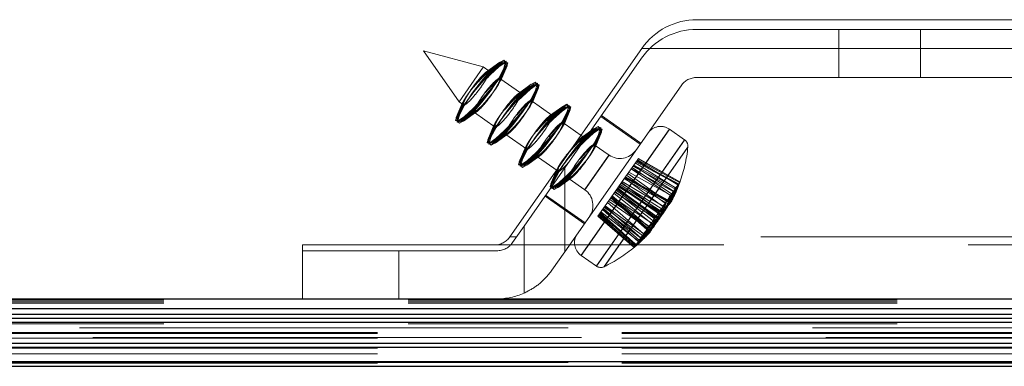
# Model space of a CAD drawing. Header units: millimetres. Extents: x 8 to 290, y 2 to 202.
# Tile 90 of 189: x 98.057 to 100.616, y 175.836 to 176.736. Entities that reach past the tile are written whole.
import ezdxf

# ---------------------------------------------------------------- set-up
doc = ezdxf.new("R2010")
doc.units = ezdxf.units.MM
doc.linetypes.add('HIDDEN', pattern=[1.905, 1.27, -0.635])

msp = doc.modelspace()

# ---------------------------------------------------------------- linework, layer by layer
at = {"color": 7, "linetype": 'HIDDEN', "lineweight": 18}
for p, q in [((100.76672, 176.73584), (99.81672, 176.73584)), ((100.18565, 176.71084), (99.81646, 176.71084)), ((100.18565, 176.58584), (100.18565, 176.71084)), ((100.39778, 176.71084), (100.18565, 176.71084)), ((100.39778, 176.58584), (100.39778, 176.71084)), ((100.39778, 176.71084), (100.76697, 176.71084)), ((99.67337, 176.66121), (99.33093, 176.17216)), ((100.91007, 176.66121), (99.67337, 176.66121)), ((100.91007, 176.66121), (99.67337, 176.66121)), ((99.26154, 176.6131), (99.10621, 176.65472)), ((99.10621, 176.65472), (99.19844, 176.523)), ((99.47352, 176.35116), (99.67311, 176.63621)), ((99.19844, 176.523), (99.26105, 176.6124)), ((99.26105, 176.6124), (99.26154, 176.6131)), ((99.27601, 176.60297), (99.26154, 176.6131)), ((99.30412, 176.62538), (99.26997, 176.60081)), ((99.30802, 176.62436), (99.27138, 176.6)), ((99.31158, 176.62369), (99.27324, 176.59979)), ((99.31423, 176.62325), (99.27431, 176.59947)), ((99.31582, 176.62299), (99.27531, 176.5995)), ((99.30375, 176.57652), (99.31737, 176.61547)), ((99.30475, 176.57595), (99.31965, 176.61508)), ((99.30586, 176.57662), (99.32145, 176.61542)), ((99.30634, 176.57648), (99.3227, 176.61591)), ((99.30665, 176.57652), (99.32342, 176.61629)), ((99.27826, 176.6014), (99.27601, 176.60297)), ((99.27929, 176.60067), (99.27826, 176.6014)), ((100.18565, 176.58584), (99.81646, 176.58584)), ((100.39778, 176.58584), (100.18565, 176.58584)), ((100.39778, 176.58584), (100.76697, 176.58584)), ((99.35793, 176.54561), (99.30414, 176.58327)), ((99.38603, 176.56802), (99.35188, 176.54345)), ((99.38994, 176.56701), (99.3533, 176.54264)), ((99.39349, 176.56633), (99.35516, 176.54243)), ((99.39615, 176.56589), (99.35622, 176.54211)), ((99.39773, 176.56563), (99.35723, 176.54215)), ((99.38826, 176.51913), (99.40461, 176.55856)), ((99.38856, 176.51916), (99.40534, 176.55893)), ((99.77551, 176.56452), (99.47352, 176.13323)), ((99.36017, 176.54404), (99.35793, 176.54561)), ((99.36121, 176.54331), (99.36017, 176.54404)), ((99.38567, 176.51916), (99.39929, 176.55811)), ((99.38667, 176.5186), (99.40156, 176.55773)), ((99.38777, 176.51926), (99.40336, 176.55806)), ((99.20787, 176.52109), (99.19119, 176.48156)), ((99.20812, 176.52099), (99.19192, 176.48193)), ((99.20891, 176.52161), (99.19317, 176.48243)), ((99.20988, 176.52193), (99.19497, 176.48276)), ((99.21084, 176.52126), (99.19724, 176.48238)), ((99.19844, 176.523), (99.21048, 176.51457)), ((99.43984, 176.48825), (99.38606, 176.52591)), ((99.46795, 176.51066), (99.4338, 176.4861)), ((99.47185, 176.50965), (99.43522, 176.48528)), ((99.47541, 176.50897), (99.43707, 176.48507)), ((99.47806, 176.50853), (99.43814, 176.48475)), ((99.47965, 176.50827), (99.43914, 176.48479)), ((99.1988, 176.47486), (99.23953, 176.49847)), ((99.20038, 176.4746), (99.24028, 176.49836)), ((99.20304, 176.47416), (99.24108, 176.49788)), ((99.20659, 176.47348), (99.24327, 176.49788)), ((99.2105, 176.47247), (99.24501, 176.49729)), ((99.23534, 176.49716), (99.23633, 176.49647)), ((99.23633, 176.49647), (99.23859, 176.49488)), ((99.23859, 176.49488), (99.2924, 176.45721)), ((99.44209, 176.48668), (99.43984, 176.48825)), ((99.44312, 176.48596), (99.44209, 176.48668)), ((99.46758, 176.4618), (99.4812, 176.50075)), ((99.46858, 176.46124), (99.48348, 176.50037)), ((99.46969, 176.4619), (99.48528, 176.5007)), ((99.47017, 176.46177), (99.48653, 176.5012)), ((99.47048, 176.4618), (99.48726, 176.50157)), ((99.6694, 176.41297), (99.567, 176.48467)), ((99.67083, 176.41502), (99.56844, 176.48672)), ((99.28979, 176.46373), (99.2731, 176.4242)), ((99.29003, 176.46363), (99.27383, 176.42457)), ((99.29082, 176.46425), (99.27508, 176.42507)), ((99.29179, 176.46457), (99.27688, 176.42541)), ((99.29276, 176.46391), (99.27916, 176.42502)), ((99.52176, 176.4309), (99.46797, 176.46856)), ((99.28071, 176.4175), (99.32144, 176.44111)), ((99.2823, 176.41724), (99.3222, 176.441)), ((99.28495, 176.4168), (99.323, 176.44052)), ((99.28851, 176.41612), (99.32519, 176.44052)), ((99.29241, 176.41511), (99.32692, 176.43994)), ((99.31726, 176.4398), (99.31825, 176.43911)), ((99.31825, 176.43911), (99.32051, 176.43753)), ((99.32051, 176.43753), (99.37431, 176.39985)), ((99.54986, 176.4533), (99.51571, 176.42874)), ((99.51579, 176.12386), (99.74432, 176.45024)), ((99.51596, 176.1241), (99.74472, 176.45081)), ((99.51601, 176.12417), (99.74479, 176.45091)), ((99.51615, 176.12438), (99.74493, 176.45111)), ((99.51664, 176.12507), (99.74514, 176.45141)), ((99.55377, 176.45229), (99.51713, 176.42792)), ((99.55732, 176.45162), (99.51899, 176.42771)), ((99.55998, 176.45117), (99.52005, 176.4274)), ((99.56156, 176.45092), (99.52106, 176.42743)), ((99.524, 176.42932), (99.52176, 176.4309)), ((99.5495, 176.40445), (99.56312, 176.4434)), ((99.5505, 176.40388), (99.56539, 176.44301)), ((99.55161, 176.40454), (99.56719, 176.44334)), ((99.55209, 176.40441), (99.56844, 176.44384)), ((99.55239, 176.40445), (99.56917, 176.44422)), ((99.78485, 176.42369), (99.74518, 176.45147)), ((99.3717, 176.40638), (99.35502, 176.36684)), ((99.37195, 176.40627), (99.35575, 176.36722)), ((99.37274, 176.4069), (99.357, 176.36772)), ((99.37371, 176.40722), (99.3588, 176.36805)), ((99.37467, 176.40655), (99.36107, 176.36766)), ((99.52504, 176.4286), (99.524, 176.42932)), ((99.58829, 176.38431), (99.54989, 176.4112)), ((99.55546, 176.09609), (99.78399, 176.42246)), ((99.55563, 176.09633), (99.78439, 176.42304)), ((99.55568, 176.0964), (99.78446, 176.42313)), ((99.55582, 176.0966), (99.7846, 176.42333)), ((99.55631, 176.0973), (99.78481, 176.42364)), ((99.57566, 176.09443), (99.79327, 176.40522)), ((99.5758, 176.09464), (99.79313, 176.40502)), ((99.57585, 176.09471), (99.79308, 176.40495)), ((99.36263, 176.36014), (99.40336, 176.38375)), ((99.36421, 176.35989), (99.40411, 176.38364)), ((99.36687, 176.35944), (99.40491, 176.38316)), ((99.37042, 176.35877), (99.4071, 176.38316)), ((99.37433, 176.35775), (99.40884, 176.38258)), ((99.39917, 176.38244), (99.40016, 176.38175)), ((99.40016, 176.38175), (99.40242, 176.38017)), ((99.40242, 176.38017), (99.45623, 176.34249)), ((99.52521, 176.29422), (99.58828, 176.38429)), ((99.52534, 176.29442), (99.58814, 176.3841)), ((99.52543, 176.29455), (99.58805, 176.38397)), ((99.52561, 176.29479), (99.58787, 176.38372)), ((99.5878, 176.38361), (99.52568, 176.2949)), ((99.57634, 176.09541), (99.79258, 176.40424)), ((99.57668, 176.0959), (99.79224, 176.40375)), ((99.66109, 176.3706), (99.62286, 176.316)), ((99.75954, 176.29624), (99.65032, 176.35522)), ((99.75557, 176.29057), (99.65199, 176.3576)), ((99.76187, 176.29956), (99.65256, 176.35842)), ((99.76142, 176.29892), (99.65667, 176.36428)), ((99.76767, 176.30785), (99.65829, 176.36661)), ((99.76914, 176.30994), (99.6598, 176.36876)), ((99.66462, 176.37564), (99.66109, 176.3706)), ((99.76718, 176.30716), (99.66109, 176.3706)), ((99.77107, 176.3127), (99.66189, 176.37174)), ((99.77264, 176.31495), (99.66384, 176.37452)), ((99.7727, 176.31504), (99.66462, 176.37564)), ((99.36745, 176.19969), (99.47352, 176.35116)), ((99.45362, 176.34902), (99.43694, 176.30948)), ((99.45386, 176.34892), (99.43766, 176.30986)), ((99.45465, 176.34954), (99.43891, 176.31036)), ((99.45562, 176.34986), (99.44071, 176.31069)), ((99.45659, 176.34919), (99.44299, 176.3103)), ((99.47352, 176.13323), (99.47352, 176.35116)), ((99.73403, 176.25981), (99.63402, 176.33195)), ((99.73759, 176.26489), (99.63705, 176.33626)), ((99.74835, 176.28026), (99.63985, 176.34026)), ((99.74773, 176.27937), (99.64555, 176.34841)), ((99.75521, 176.29006), (99.64623, 176.34938)), ((99.75079, 176.28375), (99.64808, 176.35202)), ((99.44454, 176.30278), (99.48527, 176.3264)), ((99.44613, 176.30253), (99.48603, 176.32629)), ((99.44878, 176.30208), (99.48683, 176.3258)), ((99.45234, 176.30141), (99.48902, 176.3258)), ((99.45624, 176.3004), (99.49075, 176.32522)), ((99.48109, 176.32509), (99.48208, 176.3244)), ((99.48208, 176.3244), (99.48434, 176.32281)), ((99.48434, 176.32281), (99.52519, 176.2942)), ((99.62286, 176.316), (99.61285, 176.3017)), ((99.72491, 176.22726), (99.61388, 176.30318)), ((99.72668, 176.22978), (99.61508, 176.3049)), ((99.72959, 176.23394), (99.61707, 176.30774)), ((99.73352, 176.23955), (99.61975, 176.31157)), ((99.71901, 176.23835), (99.62109, 176.31348)), ((99.73807, 176.24605), (99.62286, 176.316)), ((99.74496, 176.25589), (99.62756, 176.32271)), ((99.72789, 176.25103), (99.62877, 176.32444)), ((99.74753, 176.25956), (99.62931, 176.32522)), ((99.74894, 176.26158), (99.63028, 176.32659)), ((99.74958, 176.26249), (99.63071, 176.32722)), ((99.74981, 176.26282), (99.63087, 176.32744)), ((99.73865, 176.26641), (99.63098, 176.3276)), ((99.42217, 176.27783), (99.52457, 176.20614)), ((99.526, 176.20818), (99.42361, 176.27988)), ((99.61285, 176.3017), (99.59308, 176.27348)), ((99.69946, 176.1909), (99.59651, 176.27837)), ((99.70635, 176.20074), (99.60121, 176.28508)), ((99.70706, 176.22129), (99.60297, 176.2876)), ((99.71089, 176.20724), (99.60431, 176.28951)), ((99.71482, 176.21285), (99.60699, 176.29334)), ((99.71774, 176.21701), (99.60898, 176.29618)), ((99.7195, 176.21953), (99.61019, 176.2979)), ((99.70772, 176.22224), (99.61122, 176.29938)), ((99.71834, 176.2374), (99.61285, 176.3017)), ((99.75205, 176.26704), (99.75747, 176.27798)), ((99.59308, 176.27348), (99.55945, 176.22545)), ((99.67085, 176.16958), (99.57784, 176.2517)), ((99.67833, 176.18026), (99.57852, 176.25267)), ((99.67772, 176.17938), (99.58422, 176.26082)), ((99.68847, 176.19475), (99.58702, 176.26482)), ((99.69203, 176.19983), (99.59004, 176.26913)), ((99.68742, 176.19323), (99.59308, 176.27348)), ((99.6946, 176.18397), (99.5932, 176.27364)), ((99.69483, 176.1843), (99.59335, 176.27386)), ((99.69547, 176.18521), (99.59379, 176.27449)), ((99.69688, 176.18723), (99.59475, 176.27586)), ((99.69818, 176.20861), (99.5953, 176.27664)), ((99.65343, 176.14469), (99.56023, 176.22656)), ((99.655, 176.14694), (99.56218, 176.22934)), ((99.65888, 176.15248), (99.56298, 176.23048)), ((99.65693, 176.1497), (99.56426, 176.23232)), ((99.65839, 176.15179), (99.56577, 176.23447)), ((99.66465, 176.16072), (99.5674, 176.2368)), ((99.6642, 176.16008), (99.57151, 176.24267)), ((99.6705, 176.16907), (99.57208, 176.24348)), ((99.66653, 176.1634), (99.57374, 176.24586)), ((99.67527, 176.17589), (99.57598, 176.24906)), ((99.65336, 176.1446), (99.55945, 176.22545)), ((99.36745, 176.19969), (99.33768, 176.15716)), ((99.36745, 176.19969), (99.36745, 176.02577)), ((99.68298, 176.1716), (99.6914, 176.18042)), ((98.79172, 176.15084), (98.79172, 176.01084)), ((101.79172, 176.15084), (98.79172, 176.15084)), ((101.25251, 176.17216), (99.33093, 176.17216)), ((101.25251, 176.17216), (99.33093, 176.17216)), ((98.79172, 176.13584), (99.04172, 176.13584)), ((99.04172, 176.13584), (99.04172, 176.01084)), ((99.29672, 176.13584), (99.04172, 176.13584)), ((99.47352, 176.13323), (99.44007, 176.08546)), ((99.51575, 176.1238), (99.55542, 176.09603)), ((32.39172, 176.00791), (101.81672, 176.00791)), ((32.39172, 176.00292), (101.81672, 176.00292)), ((32.39172, 175.99999), (101.81672, 175.99999)), ((32.39172, 175.98584), (101.81672, 175.98584)), ((101.81672, 175.97084), (32.39172, 175.97084)), ((32.39172, 175.94584), (101.81672, 175.94584)), ((138.99172, 175.95084), (69.56672, 175.95084)), ((101.81672, 175.95084), (69.56672, 175.95084)), ((138.99172, 175.92334), (69.56672, 175.92334)), ((138.99172, 175.92121), (69.56672, 175.92121)), ((96.30708, 175.93584), (101.81672, 175.93584)), ((101.81672, 175.89584), (32.39172, 175.89584)), ((138.99172, 175.90846), (69.56672, 175.90846)), ((96.34172, 175.91084), (101.81672, 175.91084)), ((138.99172, 175.88318), (69.56672, 175.88318)), ((138.99172, 175.8686), (69.56672, 175.8686)), ((101.81672, 175.84834), (32.39172, 175.84834)), ((138.99172, 175.84397), (69.56672, 175.84397)), ((138.99172, 175.84584), (96.30708, 175.84584)), ((96.30708, 175.84584), (101.81672, 175.84584))]:
    msp.add_line(p, q, dxfattribs=at)
at = {"color": 7, "linetype": 'Continuous', "lineweight": 25}
for p, q in [((29.84172, 176.01084), (104.54172, 176.01084)), ((32.39172, 175.98584), (101.81672, 175.98584)), ((32.39172, 175.97084), (101.81672, 175.97084)), ((32.39172, 175.96084), (101.81672, 175.96084)), ((32.39172, 175.95084), (101.81672, 175.95084)), ((32.39172, 175.89584), (101.81672, 175.89584)), ((33.64172, 175.88584), (101.81672, 175.88584)), ((33.77341, 175.84834), (101.81672, 175.84834)), ((33.79172, 175.83584), (101.81672, 175.83584))]:
    msp.add_line(p, q, dxfattribs=at)
at = {"color": 7, "linetype": 'HIDDEN', "lineweight": 18, "flags": 128}
for points in [[(99.21174, 176.51441), (99.20645, 176.50704), (99.1931, 176.48563), (99.18953, 176.47386), (99.19627, 176.47351), (99.2123, 176.48465), (99.23519, 176.50557), (99.26144, 176.53309), (99.28707, 176.56302), (99.30816, 176.59081), (99.32151, 176.61221), (99.32509, 176.62399), (99.31835, 176.62433), (99.30231, 176.6132), (99.27943, 176.59227), (99.27128, 176.58408)], [(99.21177, 176.51459), (99.20937, 176.51121), (99.19493, 176.48824), (99.18998, 176.47451), (99.19528, 176.4721), (99.21002, 176.48139), (99.23197, 176.50097), (99.25777, 176.52784), (99.2835, 176.55792), (99.30524, 176.58664), (99.31969, 176.60961), (99.32464, 176.62334), (99.31934, 176.62574), (99.30459, 176.61645), (99.28265, 176.59688), (99.27334, 176.58758)], [(99.21457, 176.51863), (99.19843, 176.49325), (99.19126, 176.47634), (99.19415, 176.47048), (99.20664, 176.47657), (99.22686, 176.49367), (99.2517, 176.51918), (99.2774, 176.54922), (99.30005, 176.57922), (99.31618, 176.6046), (99.32335, 176.62151), (99.32047, 176.62736), (99.30797, 176.62128), (99.28776, 176.60418), (99.26291, 176.57866), (99.23721, 176.54862), (99.21457, 176.51863)], [(99.22238, 176.52978), (99.20422, 176.50151), (99.19414, 176.48045), (99.19368, 176.46982), (99.20291, 176.47123), (99.22041, 176.48447), (99.24354, 176.50752), (99.26876, 176.53688), (99.29224, 176.56806), (99.3104, 176.59634), (99.32047, 176.6174), (99.32093, 176.62803), (99.31171, 176.62662), (99.2942, 176.61338), (99.27108, 176.59033), (99.24586, 176.56097), (99.22238, 176.52978)], [(99.23279, 176.54465), (99.21271, 176.51364), (99.19943, 176.488), (99.19495, 176.47163), (99.19997, 176.46704), (99.21372, 176.47491), (99.2341, 176.49404), (99.25802, 176.52154), (99.28183, 176.5532), (99.3019, 176.58421), (99.31519, 176.60985), (99.31966, 176.62621), (99.31464, 176.63081), (99.3009, 176.62294), (99.28051, 176.6038), (99.2566, 176.57631), (99.23279, 176.54465)], [(99.24106, 176.4979), (99.24866, 176.50383), (99.25911, 176.51407), (99.27094, 176.52719), (99.28275, 176.5416), (99.29319, 176.55559), (99.30115, 176.56765), (99.30582, 176.57652), (99.3067, 176.58128), (99.30363, 176.58138), (99.29685, 176.5767), (99.28706, 176.56769), (99.27539, 176.55538), (99.26766, 176.54651), (99.26766, 176.54651)], [(99.29366, 176.45705), (99.28837, 176.44968), (99.27502, 176.42827), (99.27144, 176.4165), (99.27818, 176.41616), (99.29422, 176.42729), (99.3171, 176.44821), (99.34336, 176.47573), (99.36898, 176.50566), (99.39008, 176.53345), (99.40343, 176.55486), (99.407, 176.56663), (99.40026, 176.56697), (99.38423, 176.55584), (99.36134, 176.53492), (99.3532, 176.52672)], [(99.29369, 176.45724), (99.29129, 176.45385), (99.27684, 176.43088), (99.27189, 176.41715), (99.27719, 176.41474), (99.29194, 176.42404), (99.31388, 176.44361), (99.33968, 176.47048), (99.36541, 176.50057), (99.38716, 176.52928), (99.4016, 176.55225), (99.40655, 176.56598), (99.40125, 176.56839), (99.38651, 176.55909), (99.36456, 176.53952), (99.35526, 176.53022)], [(99.29648, 176.46127), (99.28035, 176.43589), (99.27318, 176.41898), (99.27606, 176.41313), (99.28856, 176.41921), (99.30877, 176.43631), (99.33362, 176.46182), (99.35932, 176.49186), (99.38196, 176.52186), (99.39809, 176.54724), (99.40527, 176.56415), (99.40238, 176.57), (99.38989, 176.56392), (99.36967, 176.54682), (99.34483, 176.52131), (99.31913, 176.49127), (99.29648, 176.46127)], [(99.30429, 176.47242), (99.28613, 176.44415), (99.27606, 176.42309), (99.2756, 176.41246), (99.28482, 176.41387), (99.30233, 176.42711), (99.32545, 176.45016), (99.35067, 176.47952), (99.37415, 176.51071), (99.39231, 176.53898), (99.40239, 176.56004), (99.40285, 176.57067), (99.39362, 176.56926), (99.37612, 176.55602), (99.35299, 176.53297), (99.32777, 176.50361), (99.30429, 176.47242)], [(99.3147, 176.48729), (99.29463, 176.45628), (99.28134, 176.43064), (99.27687, 176.41428), (99.28189, 176.40968), (99.29563, 176.41755), (99.31602, 176.43669), (99.33993, 176.46418), (99.36374, 176.49584), (99.38382, 176.52685), (99.3971, 176.55249), (99.40158, 176.56885), (99.39656, 176.57345), (99.38281, 176.56558), (99.36243, 176.54644), (99.33851, 176.51895), (99.3147, 176.48729)], [(99.32298, 176.44055), (99.33057, 176.44648), (99.34102, 176.45671), (99.35286, 176.46984), (99.36466, 176.48424), (99.3751, 176.49824), (99.38306, 176.51029), (99.38774, 176.51916), (99.38862, 176.52392), (99.38555, 176.52402), (99.37877, 176.51934), (99.36897, 176.51034), (99.3573, 176.49802), (99.34958, 176.48915), (99.34958, 176.48915)], [(99.37558, 176.39969), (99.37028, 176.39232), (99.35693, 176.37092), (99.35336, 176.35914), (99.3601, 176.3588), (99.37613, 176.36993), (99.39902, 176.39086), (99.42527, 176.41838), (99.4509, 176.44831), (99.47199, 176.47609), (99.48534, 176.4975), (99.48892, 176.50927), (99.48218, 176.50962), (99.46614, 176.49848), (99.44326, 176.47756), (99.43511, 176.46936)], [(99.3756, 176.39988), (99.3732, 176.39649), (99.35876, 176.37352), (99.35381, 176.35979), (99.35911, 176.35739), (99.37385, 176.36668), (99.3958, 176.38625), (99.4216, 176.41313), (99.44733, 176.44321), (99.46907, 176.47192), (99.48352, 176.49489), (99.48847, 176.50863), (99.48317, 176.51103), (99.46842, 176.50174), (99.44648, 176.48216), (99.43717, 176.47286)], [(99.3784, 176.40391), (99.36226, 176.37853), (99.35509, 176.36162), (99.35798, 176.35577), (99.37047, 176.36185), (99.39069, 176.37895), (99.41553, 176.40447), (99.44123, 176.43451), (99.46388, 176.4645), (99.48001, 176.48988), (99.48718, 176.50679), (99.4843, 176.51265), (99.4718, 176.50656), (99.45159, 176.48946), (99.42674, 176.46395), (99.40104, 176.43391), (99.3784, 176.40391)], [(99.38621, 176.41507), (99.36805, 176.38679), (99.35797, 176.36574), (99.35751, 176.3551), (99.36674, 176.35651), (99.38424, 176.36975), (99.40737, 176.3928), (99.43259, 176.42216), (99.45607, 176.45335), (99.47423, 176.48162), (99.4843, 176.50268), (99.48476, 176.51331), (99.47554, 176.5119), (99.45803, 176.49866), (99.43491, 176.47561), (99.40969, 176.44626), (99.38621, 176.41507)], [(99.39662, 176.42993), (99.37654, 176.39892), (99.36326, 176.37328), (99.35878, 176.35692), (99.3638, 176.35232), (99.37755, 176.36019), (99.39793, 176.37933), (99.42185, 176.40682), (99.44566, 176.43848), (99.46573, 176.46949), (99.47902, 176.49513), (99.48349, 176.5115), (99.47847, 176.51609), (99.46473, 176.50822), (99.44434, 176.48909), (99.42043, 176.46159), (99.39662, 176.42993)], [(99.40489, 176.38319), (99.41249, 176.38912), (99.42294, 176.39935), (99.43477, 176.41248), (99.44658, 176.42688), (99.45702, 176.44088), (99.46498, 176.45294), (99.46965, 176.46181), (99.47053, 176.46657), (99.46746, 176.46666), (99.46068, 176.46198), (99.45089, 176.45298), (99.43922, 176.44066), (99.43149, 176.43179), (99.43149, 176.43179)], [(99.47853, 176.37258), (99.45846, 176.34156), (99.44517, 176.31593), (99.4407, 176.29956), (99.44572, 176.29496), (99.45946, 176.30283), (99.47985, 176.32197), (99.50376, 176.34946), (99.52757, 176.38112), (99.54765, 176.41214), (99.56093, 176.43777), (99.56541, 176.45414), (99.56039, 176.45874), (99.54664, 176.45087), (99.52626, 176.43173), (99.50234, 176.40424), (99.47853, 176.37258)], [(99.45749, 176.34233), (99.4522, 176.33497), (99.43885, 176.31356), (99.43527, 176.30179), (99.44201, 176.30144), (99.45805, 176.31258), (99.48093, 176.3335), (99.50719, 176.36102), (99.53281, 176.39095), (99.55391, 176.41873), (99.56726, 176.44014), (99.57083, 176.45191), (99.56409, 176.45226), (99.54806, 176.44112), (99.52517, 176.4202), (99.51703, 176.41201)], [(99.45752, 176.34252), (99.45512, 176.33914), (99.44067, 176.31616), (99.43572, 176.30243), (99.44102, 176.30003), (99.45577, 176.30932), (99.47771, 176.32889), (99.50351, 176.35577), (99.52924, 176.38585), (99.55099, 176.41456), (99.56543, 176.43753), (99.57038, 176.45127), (99.56508, 176.45367), (99.55034, 176.44438), (99.52839, 176.42481), (99.51909, 176.41551)], [(99.46031, 176.34656), (99.44418, 176.32117), (99.43701, 176.30427), (99.43989, 176.29841), (99.45239, 176.3045), (99.4726, 176.3216), (99.49745, 176.34711), (99.52315, 176.37715), (99.54579, 176.40714), (99.56193, 176.43253), (99.5691, 176.44943), (99.56621, 176.45529), (99.55372, 176.4492), (99.5335, 176.4321), (99.50866, 176.40659), (99.48296, 176.37655), (99.46031, 176.34656)], [(99.46812, 176.35771), (99.44996, 176.32943), (99.43989, 176.30838), (99.43943, 176.29775), (99.44865, 176.29916), (99.46616, 176.3124), (99.48928, 176.33545), (99.5145, 176.3648), (99.53798, 176.39599), (99.55614, 176.42427), (99.56622, 176.44532), (99.56668, 176.45595), (99.55745, 176.45454), (99.53995, 176.4413), (99.51682, 176.41825), (99.4916, 176.3889), (99.46812, 176.35771)]]:
    msp.add_lwpolyline(points, dxfattribs=at)
at = {"color": 7, "linetype": 'HIDDEN', "lineweight": 18}
for centre, radius, start, end in [((99.81672, 176.56084), 0.175, 90, 145), ((99.81646, 176.53584), 0.175, 90, 145), ((99.81646, 176.53584), 0.05, 90, 145), ((99.72224, 176.4187), 0.04, 55, 145), ((99.40427, 176.44602), 0.39114, 340.18122, 354.01227), ((99.77338, 176.40731), 0.02, 354.01227, 55), ((99.61697, 176.42527), 0.05, 235, 325), ((99.40098, 176.44414), 0.39099, 329.55954, 339.49083), ((99.43175, 176.43887), 0.36275, 329.70606, 340.03872), ((99.47531, 176.41635), 0.31415, 330.06022, 341.16832), ((99.63058, 176.38263), 0.15616, 318.60889, 331.39111), ((99.5192, 176.39135), 0.26386, 330.5405, 342.65911), ((99.55325, 176.37115), 0.22439, 331.03859, 344.1724), ((99.57393, 176.35863), 0.20028, 331.42123, 345.31444), ((99.65246, 176.37212), 0.13221, 318.05364, 331.94636), ((99.68668, 176.3553), 0.09453, 316.78417, 333.21583), ((99.40427, 176.44602), 0.39114, 334.55608, 340.18122), ((99.72702, 176.33495), 0.04982, 313.6779, 336.3221), ((99.76052, 176.3177), 0.01247, 302.3138, 347.6862), ((99.49652, 176.25325), 0.05, 325, 55), ((99.45803, 176.45231), 0.33747, 320.6531, 329.3469), ((99.4807, 176.36524), 0.2805, 330.5339, 342.17499), ((99.46444, 176.37933), 0.30189, 330.3048, 341.54139), ((99.50253, 176.43791), 0.29276, 320.33285, 329.66715), ((99.44034, 176.40091), 0.33399, 330.00566, 340.709), ((99.41515, 176.42539), 0.36865, 329.72735, 339.93601), ((99.53863, 176.42378), 0.25508, 319.99994, 330.00006), ((99.56119, 176.41424), 0.23113, 319.74714, 330.25286), ((99.70807, 176.27149), 0.04123, 343.18931, 12.28569), ((99.67966, 176.29176), 0.07557, 336.4615, 358.71175), ((99.6527, 176.30941), 0.10765, 334.15822, 352.96908), ((99.6346, 176.32096), 0.12905, 333.22259, 350.45458), ((99.41695, 176.45875), 0.37481, 320.87536, 329.12464), ((99.55401, 176.30385), 0.18533, 332.0579, 346.2535), ((99.53539, 176.31924), 0.20938, 331.56266, 344.95644), ((99.72063, 176.24844), 0.02544, 17.02908, 44.91824), ((99.39665, 176.42974), 0.37481, 320.87536, 329.12464), ((99.56825, 176.36617), 0.20938, 305.04356, 318.43734), ((99.58908, 176.35393), 0.18533, 303.7465, 317.9421), ((99.62311, 176.33382), 0.146, 300.94217, 316.8318), ((99.66652, 176.30833), 0.09602, 294.97607, 314.25527), ((99.62335, 176.24668), 0.09602, 335.74473, 355.02393), ((99.58455, 176.27875), 0.146, 333.1682, 349.05783), ((99.70921, 176.28505), 0.04852, 280.84425, 306.49708), ((99.40491, 176.44975), 0.39099, 310.50917, 320.44046), ((99.42737, 176.44285), 0.36865, 310.06399, 320.27265), ((99.45899, 176.42756), 0.33399, 309.291, 319.99434), ((99.4455, 176.35646), 0.29276, 320.33285, 329.66715), ((99.48751, 176.41229), 0.30189, 308.45861, 319.6952), ((99.41674, 176.39334), 0.33747, 320.6531, 329.3469), ((99.50632, 176.40183), 0.2805, 307.82501, 319.4661), ((99.65982, 176.21452), 0.04852, 343.50292, 9.15575), ((99.53869, 176.15657), 0.04, 145, 235), ((99.42038, 176.42264), 0.36275, 309.96128, 320.29394), ((99.45645, 176.38941), 0.31415, 308.83168, 319.93978), ((99.49495, 176.35672), 0.26386, 307.34089, 319.4595), ((99.52558, 176.33163), 0.22439, 305.8276, 318.96141), ((99.5586, 176.23807), 0.13221, 318.05364, 331.94636), ((99.54442, 176.31648), 0.20028, 304.68556, 318.57877), ((99.54124, 176.25504), 0.15616, 318.60889, 331.39111), ((99.4878, 176.30943), 0.23113, 319.74714, 330.25286), ((99.60056, 176.27235), 0.12905, 299.54542, 316.77741), ((99.47112, 176.32737), 0.25508, 319.99994, 330.00006), ((99.61761, 176.25929), 0.10765, 297.03092, 315.84178), ((99.64342, 176.23999), 0.07557, 291.28825, 313.5385), ((99.67218, 176.22024), 0.04123, 277.71431, 306.81069), ((99.69814, 176.21631), 0.02544, 245.08176, 272.97092), ((99.28997, 176.20084), 0.05, 270, 325), ((99.29672, 176.18584), 0.05, 270, 325), ((99.6467, 176.15514), 0.01247, 302.3138, 347.6862), ((99.61902, 176.18072), 0.04982, 313.6779, 336.3221), ((99.40427, 176.44602), 0.39114, 309.81878, 315.44392), ((99.58611, 176.21167), 0.09453, 316.78417, 333.21583), ((99.40427, 176.44602), 0.39114, 295.98773, 309.81878), ((99.56689, 176.11241), 0.02, 235, 295.98773), ((99.29672, 176.18584), 0.175, 270, 293.84134)]:
    msp.add_arc(centre, radius, start, end, dxfattribs=at)
for points, knots in [([(99.25163, 176.58258), (99.25517, 176.58655), (99.26225, 176.59447), (99.27049, 176.60161), (99.27578, 176.6041), (99.27741, 176.60134), (99.27514, 176.59365), (99.26922, 176.58195), (99.26038, 176.56772), (99.24968, 176.55262), (99.23831, 176.53829), (99.22747, 176.52622), (99.21834, 176.51768), (99.21197, 176.51367), (99.20918, 176.51477), (99.21035, 176.52093), (99.21531, 176.53141), (99.22342, 176.54496), (99.23367, 176.55993), (99.24353, 176.57295), (99.24939, 176.57992), (99.25163, 176.58258)], [0, 0, 0, 0, 0.0536295, 0.1072996, 0.1615458, 0.2161559, 0.2707422, 0.3248892, 0.3783582, 0.4312346, 0.4839016, 0.536841, 0.5903902, 0.6445923, 0.6991964, 0.75379, 0.8079886, 0.8615946, 0.9146636, 0.9674633, 1, 1, 1, 1]), ([(99.236, 176.56027), (99.24008, 176.565), (99.24824, 176.57447), (99.26005, 176.58671), (99.26979, 176.59579), (99.27363, 176.59825), (99.27539, 176.59937)], [0, 0, 0, 0, 0.2587538, 0.5177036, 0.7794335, 1, 1, 1, 1]), ([(99.23803, 176.56316), (99.24209, 176.56787), (99.25022, 176.5773), (99.26165, 176.589), (99.27026, 176.59687), (99.27331, 176.59859), (99.27445, 176.59924)], [0, 0, 0, 0, 0.2763774, 0.5529642, 0.8325205, 1, 1, 1, 1]), ([(99.24141, 176.568), (99.24542, 176.57263), (99.25345, 176.5819), (99.26411, 176.59251), (99.27105, 176.59867), (99.27301, 176.5995), (99.27333, 176.59963)], [0, 0, 0, 0, 0.3113697, 0.6229752, 0.9379262, 1, 1, 1, 1]), ([(99.24607, 176.57465), (99.24989, 176.57901), (99.25752, 176.58772), (99.26651, 176.59649), (99.2701, 176.59885), (99.27152, 176.59979)], [0, 0, 0, 0, 0.376408, 0.7531012, 1, 1, 1, 1]), ([(99.27788, 176.60086), (99.2784, 176.6005), (99.27957, 176.59969), (99.27742, 176.59507), (99.27622, 176.59248)], [0, 0, 0, 0, 0.4399099, 1, 1, 1, 1]), ([(99.20875, 176.51672), (99.20836, 176.51676), (99.20699, 176.5169), (99.20893, 176.52226), (99.21433, 176.53199), (99.22317, 176.54494), (99.23272, 176.55752), (99.23901, 176.5651), (99.24141, 176.568)], [0, 0, 0, 0, 0.0813457, 0.2835705, 0.4835844, 0.6815944, 0.8785996, 1, 1, 1, 1]), ([(99.278, 176.56128), (99.27425, 176.55675), (99.26674, 176.54769), (99.25581, 176.53246), (99.24672, 176.51817), (99.24035, 176.50615), (99.23738, 176.49774), (99.23816, 176.49392), (99.24268, 176.49523), (99.2505, 176.50163), (99.2607, 176.51235), (99.27206, 176.52608), (99.28328, 176.54118), (99.29312, 176.55592), (99.30053, 176.56876), (99.30474, 176.57833), (99.30523, 176.58359), (99.30186, 176.58388), (99.29493, 176.57904), (99.28642, 176.57084), (99.28036, 176.56395), (99.278, 176.56128)], [0, 0, 0, 0, 0.0531053, 0.1061566, 0.1588417, 0.2116326, 0.2649423, 0.3189265, 0.3734294, 0.4280754, 0.4824485, 0.5362713, 0.5895089, 0.6423638, 0.6951821, 0.7483174, 0.802002, 0.8562578, 0.9108709, 0.9654511, 1, 1, 1, 1]), ([(99.30498, 176.58185), (99.30487, 176.58217), (99.30439, 176.58345), (99.29958, 176.58066), (99.29111, 176.57357), (99.28135, 176.56359), (99.27487, 176.55611), (99.27236, 176.55322)], [0, 0, 0, 0, 0.0806448, 0.3325685, 0.5861508, 0.8395806, 1, 1, 1, 1]), ([(99.33354, 176.52523), (99.33708, 176.52919), (99.34417, 176.53712), (99.3524, 176.54425), (99.3577, 176.54674), (99.35932, 176.54398), (99.35705, 176.53629), (99.35114, 176.5246), (99.3423, 176.51036), (99.3316, 176.49526), (99.32022, 176.48094), (99.30938, 176.46886), (99.30025, 176.46032), (99.29389, 176.45632), (99.2911, 176.45741), (99.29226, 176.46357), (99.29722, 176.47405), (99.30534, 176.4876), (99.31558, 176.50257), (99.32544, 176.51559), (99.33131, 176.52257), (99.33354, 176.52523)], [0, 0, 0, 0, 0.0536295, 0.1072996, 0.1615458, 0.2161559, 0.2707422, 0.3248892, 0.3783582, 0.4312346, 0.4839016, 0.536841, 0.5903902, 0.6445923, 0.6991964, 0.75379, 0.8079886, 0.8615946, 0.9146636, 0.9674633, 1, 1, 1, 1]), ([(99.31792, 176.50291), (99.322, 176.50764), (99.33016, 176.51711), (99.34197, 176.52935), (99.3517, 176.53843), (99.35555, 176.54089), (99.35731, 176.54201)], [0, 0, 0, 0, 0.2587538, 0.5177036, 0.7794335, 1, 1, 1, 1]), ([(99.31994, 176.5058), (99.32401, 176.51051), (99.33214, 176.51994), (99.34357, 176.53164), (99.35218, 176.53951), (99.35522, 176.54123), (99.35636, 176.54188)], [0, 0, 0, 0, 0.2763774, 0.5529642, 0.8325205, 1, 1, 1, 1]), ([(99.32333, 176.51064), (99.32734, 176.51527), (99.33536, 176.52454), (99.34602, 176.53515), (99.35297, 176.54132), (99.35492, 176.54214), (99.35525, 176.54228)], [0, 0, 0, 0, 0.3113697, 0.6229752, 0.9379262, 1, 1, 1, 1]), ([(99.32799, 176.51729), (99.3318, 176.52165), (99.33944, 176.53036), (99.34843, 176.53913), (99.35202, 176.54149), (99.35344, 176.54243)], [0, 0, 0, 0, 0.376408, 0.7531012, 1, 1, 1, 1]), ([(99.35979, 176.5435), (99.36031, 176.54314), (99.36149, 176.54233), (99.35934, 176.53771), (99.35814, 176.53513)], [0, 0, 0, 0, 0.4399099, 1, 1, 1, 1]), ([(99.21588, 176.51974), (99.21348, 176.51788), (99.2108, 176.51582), (99.21004, 176.51621), (99.20997, 176.51626)], [0, 0, 0, 0, 0.89499471, 1, 1, 1, 1]), ([(99.29067, 176.45936), (99.29028, 176.4594), (99.2889, 176.45954), (99.29084, 176.46491), (99.29625, 176.47464), (99.30509, 176.48758), (99.31463, 176.50016), (99.32093, 176.50775), (99.32333, 176.51064)], [0, 0, 0, 0, 0.0813457, 0.2835705, 0.4835844, 0.6815944, 0.8785996, 1, 1, 1, 1]), ([(99.35992, 176.50392), (99.35617, 176.49939), (99.34866, 176.49034), (99.33773, 176.47511), (99.32864, 176.46082), (99.32227, 176.4488), (99.31929, 176.44038), (99.32007, 176.43656), (99.3246, 176.43787), (99.33241, 176.44427), (99.34261, 176.45499), (99.35398, 176.46873), (99.3652, 176.48382), (99.37503, 176.49857), (99.38245, 176.5114), (99.38665, 176.52097), (99.38714, 176.52623), (99.38378, 176.52652), (99.37685, 176.52168), (99.36834, 176.51349), (99.36227, 176.50659), (99.35992, 176.50392)], [0, 0, 0, 0, 0.0531053, 0.1061566, 0.1588417, 0.2116326, 0.2649423, 0.3189265, 0.3734294, 0.4280754, 0.4824485, 0.5362713, 0.5895089, 0.6423638, 0.6951821, 0.7483174, 0.802002, 0.8562578, 0.9108709, 0.9654511, 1, 1, 1, 1]), ([(99.3869, 176.5245), (99.38678, 176.52481), (99.38631, 176.52609), (99.3815, 176.5233), (99.37302, 176.51621), (99.36326, 176.50623), (99.35678, 176.49876), (99.35427, 176.49586)], [0, 0, 0, 0, 0.0806448, 0.3325685, 0.5861508, 0.8395806, 1, 1, 1, 1]), ([(99.41546, 176.46787), (99.419, 176.47183), (99.42608, 176.47976), (99.43432, 176.48689), (99.43961, 176.48939), (99.44124, 176.48662), (99.43897, 176.47893), (99.43305, 176.46724), (99.42421, 176.453), (99.41351, 176.4379), (99.40214, 176.42358), (99.3913, 176.41151), (99.38217, 176.40296), (99.3758, 176.39896), (99.37301, 176.40006), (99.37418, 176.40621), (99.37914, 176.41669), (99.38725, 176.43025), (99.3975, 176.44522), (99.40736, 176.45824), (99.41322, 176.46521), (99.41546, 176.46787)], [0, 0, 0, 0, 0.0536295, 0.1072996, 0.1615458, 0.2161559, 0.2707422, 0.3248892, 0.3783582, 0.4312346, 0.4839016, 0.536841, 0.5903902, 0.6445923, 0.6991964, 0.75379, 0.8079886, 0.8615946, 0.9146636, 0.9674633, 1, 1, 1, 1]), ([(99.39983, 176.44555), (99.40391, 176.45029), (99.41207, 176.45975), (99.42388, 176.47199), (99.43362, 176.48107), (99.43746, 176.48353), (99.43922, 176.48466)], [0, 0, 0, 0, 0.2587538, 0.5177036, 0.7794335, 1, 1, 1, 1]), ([(99.40186, 176.44845), (99.40592, 176.45316), (99.41406, 176.46258), (99.42548, 176.47428), (99.43409, 176.48215), (99.43714, 176.48388), (99.43828, 176.48452)], [0, 0, 0, 0, 0.2763774, 0.5529642, 0.8325205, 1, 1, 1, 1]), ([(99.40524, 176.45328), (99.40925, 176.45791), (99.41728, 176.46718), (99.42794, 176.47779), (99.43488, 176.48396), (99.43684, 176.48478), (99.43716, 176.48492)], [0, 0, 0, 0, 0.3113697, 0.6229752, 0.9379262, 1, 1, 1, 1]), ([(99.4099, 176.45994), (99.41372, 176.46429), (99.42135, 176.473), (99.43034, 176.48177), (99.43393, 176.48414), (99.43536, 176.48507)], [0, 0, 0, 0, 0.376408, 0.7531012, 1, 1, 1, 1]), ([(99.44171, 176.48614), (99.44223, 176.48578), (99.4434, 176.48497), (99.44126, 176.48035), (99.44005, 176.47777)], [0, 0, 0, 0, 0.43990987, 1, 1, 1, 1]), ([(99.2978, 176.46238), (99.29539, 176.46053), (99.29271, 176.45846), (99.29196, 176.45886), (99.29188, 176.4589)], [0, 0, 0, 0, 0.8949947, 1, 1, 1, 1]), ([(99.44183, 176.44656), (99.43808, 176.44203), (99.43058, 176.43298), (99.41964, 176.41775), (99.41055, 176.40346), (99.40418, 176.39144), (99.40121, 176.38303), (99.40199, 176.3792), (99.40651, 176.38052), (99.41433, 176.38691), (99.42453, 176.39764), (99.43589, 176.41137), (99.44711, 176.42646), (99.45695, 176.44121), (99.46436, 176.45404), (99.46857, 176.46362), (99.46906, 176.46887), (99.46569, 176.46916), (99.45876, 176.46432), (99.45025, 176.45613), (99.44419, 176.44924), (99.44183, 176.44656)], [0, 0, 0, 0, 0.05310534, 0.10615659, 0.15884171, 0.21163259, 0.26494225, 0.3189265, 0.37342942, 0.42807538, 0.48244846, 0.53627135, 0.58950891, 0.64236384, 0.69518213, 0.7483174, 0.80200201, 0.85625783, 0.91087088, 0.9654511, 1, 1, 1, 1]), ([(99.46881, 176.46714), (99.4687, 176.46745), (99.46822, 176.46873), (99.46341, 176.46594), (99.45494, 176.45885), (99.44518, 176.44888), (99.4387, 176.4414), (99.43619, 176.4385)], [0, 0, 0, 0, 0.0806448, 0.3325685, 0.5861508, 0.8395806, 1, 1, 1, 1]), ([(99.37259, 176.402), (99.37219, 176.40204), (99.37082, 176.40219), (99.37276, 176.40755), (99.37816, 176.41728), (99.38701, 176.43023), (99.39655, 176.4428), (99.40284, 176.45039), (99.40524, 176.45328)], [0, 0, 0, 0, 0.0813457, 0.2835705, 0.4835844, 0.6815944, 0.8785996, 1, 1, 1, 1]), ([(99.49737, 176.41051), (99.50091, 176.41447), (99.508, 176.4224), (99.51624, 176.42954), (99.52152, 176.43202), (99.52321, 176.42931), (99.5207, 176.42143), (99.51723, 176.41385), (99.51412, 176.40887), (99.51396, 176.40861)], [0, 0, 0, 0, 0.163581, 0.327286, 0.4927485, 0.6593206, 0.82582, 0.9909797, 1, 1, 1, 1]), ([(99.37971, 176.40502), (99.37731, 176.40317), (99.37463, 176.4011), (99.37387, 176.4015), (99.3738, 176.40154)], [0, 0, 0, 0, 0.8949947, 1, 1, 1, 1]), ([(99.48175, 176.3882), (99.48583, 176.39293), (99.49399, 176.40239), (99.5058, 176.41463), (99.51553, 176.42371), (99.51938, 176.42617), (99.52114, 176.4273)], [0, 0, 0, 0, 0.2587538, 0.5177036, 0.7794335, 1, 1, 1, 1]), ([(99.52375, 176.38921), (99.52, 176.38468), (99.51249, 176.37562), (99.50156, 176.36039), (99.49247, 176.3461), (99.4861, 176.33408), (99.48312, 176.32567), (99.4839, 176.32184), (99.48843, 176.32316), (99.49624, 176.32955), (99.50644, 176.34028), (99.51781, 176.35401), (99.52903, 176.3691), (99.53886, 176.38385), (99.54628, 176.39669), (99.55048, 176.40626), (99.55097, 176.41151), (99.54761, 176.41181), (99.54068, 176.40696), (99.53217, 176.39877), (99.5261, 176.39188), (99.52375, 176.38921)], [0, 0, 0, 0, 0.05310534, 0.10615659, 0.15884171, 0.21163259, 0.26494225, 0.3189265, 0.37342942, 0.42807538, 0.48244846, 0.53627135, 0.58950891, 0.64236384, 0.69518213, 0.7483174, 0.80200201, 0.85625783, 0.91087088, 0.9654511, 1, 1, 1, 1]), ([(99.48377, 176.39109), (99.48784, 176.3958), (99.49597, 176.40522), (99.5074, 176.41692), (99.51601, 176.4248), (99.51905, 176.42652), (99.52019, 176.42716)], [0, 0, 0, 0, 0.2763774, 0.5529642, 0.8325205, 1, 1, 1, 1]), ([(99.48681, 176.32583), (99.48915, 176.32752), (99.49391, 176.33095), (99.50464, 176.34154), (99.51662, 176.35482), (99.52866, 176.36952), (99.53933, 176.38382), (99.5474, 176.39606), (99.55236, 176.4053), (99.5524, 176.40782), (99.55242, 176.40907)], [0, 0, 0, 0, 0.1240939, 0.2522944, 0.3798546, 0.5061241, 0.6310205, 0.7550191, 0.8789318, 1, 1, 1, 1]), ([(99.48716, 176.39592), (99.49117, 176.40056), (99.49919, 176.40983), (99.50985, 176.42043), (99.5168, 176.4266), (99.51875, 176.42743), (99.51908, 176.42756)], [0, 0, 0, 0, 0.31136967, 0.6229752, 0.93792616, 1, 1, 1, 1]), ([(99.49182, 176.40258), (99.49563, 176.40693), (99.50327, 176.41564), (99.51226, 176.42441), (99.51585, 176.42678), (99.51727, 176.42772)], [0, 0, 0, 0, 0.376408, 0.7531012, 1, 1, 1, 1]), ([(99.55175, 176.40923), (99.55114, 176.40948), (99.54973, 176.41007), (99.543, 176.40524), (99.53315, 176.39621), (99.52266, 176.38518), (99.51599, 176.37744), (99.51341, 176.37444)], [0, 0, 0, 0, 0.1733471, 0.3998682, 0.6278808, 0.8557564, 1, 1, 1, 1]), ([(99.55073, 176.40978), (99.55061, 176.41009), (99.55014, 176.41138), (99.54533, 176.40858), (99.53685, 176.40149), (99.52709, 176.39152), (99.52061, 176.38404), (99.5181, 176.38114)], [0, 0, 0, 0, 0.0806448, 0.3325685, 0.5861508, 0.8395806, 1, 1, 1, 1]), ([(99.52363, 176.42878), (99.52414, 176.42842), (99.52532, 176.4276), (99.52315, 176.42292), (99.52192, 176.42028)], [0, 0, 0, 0, 0.435246, 1, 1, 1, 1]), ([(99.45482, 176.34947), (99.45492, 176.34987), (99.45546, 176.35203), (99.46033, 176.3602), (99.46885, 176.37279), (99.47847, 176.38545), (99.48476, 176.39303), (99.48716, 176.39592)], [0, 0, 0, 0, 0.0586039, 0.3214243, 0.5816115, 0.8404786, 1, 1, 1, 1]), ([(99.48568, 176.36853), (99.48517, 176.36789), (99.48094, 176.36252), (99.47322, 176.35426), (99.46406, 176.34556), (99.45777, 176.34167), (99.4548, 176.34244), (99.45605, 176.34698), (99.45665, 176.34917)], [0, 0, 0, 0, 0.0261273, 0.2199737, 0.4160535, 0.6145237, 0.8144657, 1, 1, 1, 1]), ([(99.46163, 176.34766), (99.4594, 176.34603), (99.45568, 176.34331), (99.45484, 176.34426), (99.4545, 176.34464)], [0, 0, 0, 0, 0.5999247, 1, 1, 1, 1]), ([(99.44007, 176.08546), (99.4287, 176.07157), (99.40883, 176.04728), (99.37985, 176.03222), (99.36745, 176.02577)], [0, 0, 0, 0, 0.572072, 1, 1, 1, 1])]:
    msp.add_open_spline(points, degree=3, knots=knots, dxfattribs=at)

doc.saveas('drawing.dxf')
